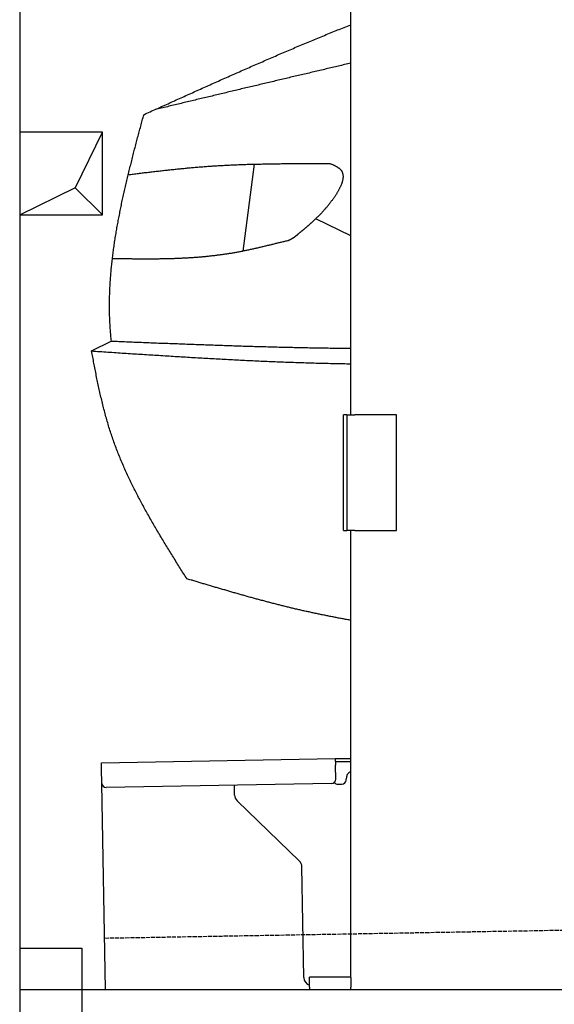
# Model space of a CAD drawing. Extents: x 1073 to 6773, y 5641 to 11966.
# Tile 2 of 58: x 1073 to 1719, y 7995 to 9186. Entities that reach past the tile are written whole.
import ezdxf

# ---------------------------------------------------------------- set-up
doc = ezdxf.new("R2010")
doc.units = 0
doc.linetypes.add('GEN3', pattern=[6.25, 5, -1.25])
doc.layers.get('0').update_dxf_attribs({"linetype": 'CONTINUOUS'})
for name, color, linetype in [('3', 6, 'GEN3'), ('BREAKTHROUGH', 1, 'CONTINUOUS'), ('CAR', 10, 'CONTINUOUS')]:
    doc.layers.add(name, color=color, linetype=linetype)

msp = doc.modelspace()

# ---------------------------------------------------------------- linework, layer by layer
for p, q in [((1072.8, 11465.9), (1072.8, 5815.9)), ((1472.8, 8708), (1472.8, 10683)), ((1467.8, 8708), (1463.8, 8708)), ((1463.8, 8568), (1463.8, 8708)), ((1467.8, 8708), (1477.8, 8708)), ((1467.8, 8708), (1467.8, 8568)), ((1527.8, 8708), (1477.8, 8708)), ((1527.8, 8568), (1527.8, 8708)), ((1463.8, 8568), (1467.8, 8568)), ((1477.8, 8568), (1467.8, 8568)), ((1472.8, 8027.8), (1472.8, 8568)), ((1477.8, 8568), (1527.8, 8568)), ((1171.6, 8287.3), (1454, 8292.2)), ((1171.7, 8279.3), (1171.6, 8287.3)), ((1454, 8292.2), (1464, 8292.4)), ((1454, 8292.2), (1454.2, 8284.2)), ((1464.1, 8288.4), (1454.1, 8288.2)), ((1464, 8292.4), (1472.8, 8292.5)), ((1472.8, 8288.5), (1464.1, 8288.4)), ((1172, 8262.3), (1171.7, 8279.3)), ((1454.5, 8267.2), (1454.2, 8284.2)), ((1176.4, 8013), (1172, 8262.3)), ((1449.6, 8262.1), (1177.1, 8257.4)), ((1457.1, 8261.3), (1462.1, 8261.3)), ((1467, 8266.4), (1467, 8267.4)), ((1332.3, 8248.2), (1332.1, 8260.1)), ((1410.8, 8168.4), (1335.3, 8241.2)), ((1416.1, 8027.5), (1413.8, 8161.3)), ((1072.8, 8063), (1147.8, 8063)), ((1147.8, 8063), (1147.8, 7858)), ((1472.8, 8028), (1422.8, 8028)), ((1422.8, 8016), (1422.8, 8028)), ((1472.8, 8027.8), (1472.8, 8016)), ((1072.8, 8013), (1812.8, 8013)), ((1422.8, 8016), (1422.8, 8013)), ((1472.8, 8013), (1472.8, 8016))]:
    msp.add_line(p, q)
for centre, radius, start, end in [((1477, 8267.6), 10, 114.7874, 181), ((1177, 8262.4), 5, 181, 271), ((1449.5, 8267.1), 5, 271, 1), ((1457, 8266.3), 5, 214.2367, 271), ((1462, 8266.3), 5, 271, 1), ((1342.3, 8248.4), 10, 181, 226), ((1403.8, 8161.2), 10, 1, 46), ((1426.1, 8027.7), 10, 181, 250.2934)]:
    msp.add_arc(centre, radius, start, end)
at = {"layer": '3'}
msp.add_line((1175.3, 8075.3), (6230.4, 8163.5), dxfattribs=at)
at = {"layer": 'BREAKTHROUGH'}
for p, q in [((1140.1, 8982.5), (1172.7, 9049.6)), ((1072.7, 8949.6), (1140.1, 8982.5)), ((1139.9, 8982.4), (1172.7, 8949.6))]:
    msp.add_line(p, q, dxfattribs=at)
msp.add_lwpolyline([(1172.7, 9049.6), (1072.7, 9049.6), (1072.7, 8949.6), (1172.7, 8949.6)], close=True, dxfattribs=at)
at = {"layer": 'CAR'}
for p, q in [((1356, 9010.9), (1342.4, 8905.7)), ((1472.8, 8924.1), (1430.5, 8944.9)), ((1159.5, 8785.1), (1183.4, 8797))]:
    msp.add_line(p, q, dxfattribs=at)
for points in [[(1222.6, 9070.7, 0), (1224.6, 9071.6, 0), (1226.5, 9072.5, 0), (1228.5, 9073.4, 0), (1230.5, 9074.3, 0), (1232.4, 9075.2, 0), (1234.4, 9076.1, 0), (1236.3, 9077, 0), (1238.3, 9077.8, 0), (1240.3, 9078.7, 0), (1242.2, 9079.6, 0), (1244.2, 9080.5, 0), (1246.1, 9081.4, 0), (1248.1, 9082.3, 0), (1250, 9083.2, 0), (1252, 9084, 0), (1254, 9084.9, 0), (1255.9, 9085.8, 0), (1257.9, 9086.7, 0), (1259.8, 9087.6, 0), (1261.8, 9088.5, 0), (1263.8, 9089.4, 0), (1265.7, 9090.2, 0), (1267.7, 9091.1, 0), (1269.7, 9092, 0), (1271.6, 9092.9, 0), (1273.6, 9093.8, 0), (1275.5, 9094.7, 0), (1277.5, 9095.6, 0), (1279.5, 9096.4, 0), (1281.4, 9097.3, 0), (1283.4, 9098.2, 0), (1285.3, 9099.1, 0), (1287.3, 9100, 0), (1289.3, 9100.9, 0), (1291.2, 9101.7, 0), (1293.2, 9102.6, 0), (1295.1, 9103.5, 0), (1297.1, 9104.4, 0), (1299.1, 9105.3, 0), (1301, 9106.1, 0), (1303, 9107, 0), (1305, 9107.9, 0), (1306.9, 9108.8, 0), (1308.9, 9109.6, 0), (1310.8, 9110.5, 0), (1312.8, 9111.4, 0), (1314.8, 9112.3, 0), (1316.7, 9113.1, 0), (1318.7, 9114, 0), (1320.7, 9114.9, 0), (1322.6, 9115.8, 0), (1324.6, 9116.6, 0), (1326.5, 9117.5, 0), (1328.5, 9118.4, 0), (1330.5, 9119.3, 0), (1332.5, 9120.1, 0), (1334.4, 9121, 0), (1336.4, 9121.9, 0), (1338.3, 9122.7, 0), (1340.3, 9123.6, 0), (1342.3, 9124.5, 0), (1344.2, 9125.3, 0), (1346.2, 9126.2, 0), (1348.2, 9127.1, 0), (1350.2, 9127.9, 0), (1352.1, 9128.8, 0), (1354.1, 9129.7, 0), (1356, 9130.5, 0), (1358, 9131.4, 0), (1360, 9132.2, 0), (1362, 9133.1, 0), (1363.9, 9134, 0), (1365.9, 9134.8, 0), (1367.9, 9135.7, 0), (1369.8, 9136.5, 0), (1371.8, 9137.4, 0), (1373.8, 9138.2, 0), (1375.8, 9139.1, 0), (1377.7, 9139.9, 0), (1379.7, 9140.8, 0), (1381.7, 9141.6, 0), (1383.6, 9142.5, 0), (1385.6, 9143.3, 0), (1387.6, 9144.2, 0), (1389.5, 9145, 0), (1391.5, 9145.9, 0), (1393.5, 9146.7, 0), (1395.5, 9147.6, 0), (1397.5, 9148.4, 0), (1399.4, 9149.2, 0), (1401.4, 9150.1, 0), (1403.4, 9150.9, 0), (1405.3, 9151.8, 0), (1407.3, 9152.6, 0), (1409.3, 9153.4, 0), (1411.3, 9154.3, 0), (1413.3, 9155.1, 0), (1415.2, 9155.9, 0), (1417.2, 9156.8, 0), (1419.2, 9157.6, 0), (1421.2, 9158.4, 0), (1423.2, 9159.3, 0), (1425.1, 9160.1, 0), (1427.1, 9160.9, 0), (1429.1, 9161.7, 0), (1431.1, 9162.6, 0), (1433, 9163.4, 0), (1435, 9164.2, 0), (1437, 9165, 0), (1439, 9165.8, 0), (1441, 9166.6, 0), (1443, 9167.5, 0), (1445, 9168.3, 0), (1446.9, 9169.1, 0), (1448.9, 9169.9, 0), (1450.9, 9170.7, 0), (1452.9, 9171.5, 0), (1454.9, 9172.3, 0), (1456.9, 9173.1, 0), (1458.8, 9173.9, 0), (1460.8, 9174.7, 0), (1462.8, 9175.5, 0), (1464.8, 9176.3, 0), (1466.8, 9177.1, 0), (1468.8, 9177.9, 0), (1470.8, 9178.7, 0), (1472.8, 9179.5, 0)], [(1472.8, 9132.9, 0), (1470.9, 9132.5, 0), (1469, 9132.1, 0), (1467.2, 9131.6, 0), (1465.3, 9131.2, 0), (1463.5, 9130.8, 0), (1461.6, 9130.3, 0), (1459.7, 9129.9, 0), (1457.9, 9129.5, 0), (1456, 9129, 0), (1454.1, 9128.6, 0), (1452.3, 9128.1, 0), (1450.4, 9127.7, 0), (1448.5, 9127.3, 0), (1446.7, 9126.8, 0), (1444.8, 9126.4, 0), (1443, 9126, 0), (1441.1, 9125.5, 0), (1439.2, 9125.1, 0), (1437.4, 9124.6, 0), (1435.5, 9124.2, 0), (1433.6, 9123.8, 0), (1431.8, 9123.3, 0), (1429.9, 9122.9, 0), (1428, 9122.5, 0), (1426.2, 9122, 0), (1424.3, 9121.6, 0), (1422.5, 9121.1, 0), (1420.6, 9120.7, 0), (1418.7, 9120.3, 0), (1416.9, 9119.8, 0), (1415, 9119.4, 0), (1413.1, 9119, 0), (1411.3, 9118.5, 0), (1409.4, 9118.1, 0), (1407.5, 9117.6, 0), (1405.7, 9117.2, 0), (1403.8, 9116.8, 0), (1402, 9116.3, 0), (1400.1, 9115.9, 0), (1398.2, 9115.4, 0), (1396.4, 9115, 0), (1394.5, 9114.6, 0), (1392.6, 9114.1, 0), (1390.8, 9113.7, 0), (1388.9, 9113.2, 0), (1387, 9112.8, 0), (1385.2, 9112.4, 0), (1383.3, 9111.9, 0), (1381.5, 9111.5, 0), (1379.6, 9111, 0), (1377.7, 9110.6, 0), (1375.9, 9110.1, 0), (1374, 9109.7, 0), (1372.2, 9109.3, 0), (1370.3, 9108.8, 0), (1368.4, 9108.4, 0), (1366.6, 9107.9, 0), (1364.7, 9107.5, 0), (1362.8, 9107.1, 0), (1361, 9106.6, 0), (1359.1, 9106.2, 0), (1357.2, 9105.7, 0), (1355.4, 9105.3, 0), (1353.5, 9104.9, 0), (1351.7, 9104.4, 0), (1349.8, 9104, 0), (1347.9, 9103.5, 0), (1346.1, 9103.1, 0), (1344.2, 9102.6, 0), (1342.3, 9102.2, 0), (1340.5, 9101.8, 0), (1338.6, 9101.3, 0), (1336.8, 9100.9, 0), (1334.9, 9100.4, 0), (1333, 9100, 0), (1331.2, 9099.5, 0), (1329.3, 9099.1, 0), (1327.4, 9098.6, 0), (1325.6, 9098.2, 0), (1323.7, 9097.8, 0), (1321.9, 9097.3, 0), (1320, 9096.9, 0), (1318.1, 9096.4, 0), (1316.3, 9096, 0), (1314.4, 9095.5, 0), (1312.5, 9095.1, 0), (1310.7, 9094.7, 0), (1308.8, 9094.2, 0), (1307, 9093.8, 0), (1305.1, 9093.3, 0), (1303.2, 9092.9, 0), (1301.4, 9092.4, 0), (1299.5, 9092, 0), (1297.7, 9091.5, 0), (1295.8, 9091.1, 0), (1293.9, 9090.7, 0), (1292.1, 9090.2, 0), (1290.2, 9089.8, 0), (1288.3, 9089.3, 0), (1286.5, 9088.9, 0), (1284.6, 9088.4, 0), (1282.8, 9088, 0), (1280.9, 9087.5, 0), (1279, 9087.1, 0), (1277.2, 9086.7, 0), (1275.3, 9086.2, 0), (1273.4, 9085.8, 0), (1271.6, 9085.3, 0), (1269.7, 9084.9, 0), (1267.8, 9084.4, 0), (1266, 9084, 0), (1264.1, 9083.5, 0), (1262.3, 9083.1, 0), (1260.4, 9082.7, 0), (1258.5, 9082.2, 0), (1256.7, 9081.8, 0), (1254.8, 9081.3, 0), (1253, 9080.9, 0), (1251.1, 9080.4, 0), (1249.2, 9080, 0), (1247.4, 9079.5, 0), (1245.5, 9079.1, 0), (1243.6, 9078.7, 0), (1241.8, 9078.2, 0), (1239.9, 9077.8, 0), (1238.1, 9077.3, 0), (1236.2, 9076.9, 0)], [(1183.5, 8797, 0), (1183.3, 8798.7, 0), (1183.1, 8800.4, 0), (1183, 8802.1, 0), (1182.8, 8803.8, 0), (1182.7, 8805.5, 0), (1182.5, 8807.2, 0), (1182.4, 8808.9, 0), (1182.3, 8810.6, 0), (1182.2, 8812.3, 0), (1182.1, 8814, 0), (1182, 8815.8, 0), (1181.9, 8817.5, 0), (1181.8, 8819.1, 0), (1181.7, 8820.9, 0), (1181.6, 8822.6, 0), (1181.5, 8824.3, 0), (1181.5, 8826, 0), (1181.4, 8827.7, 0), (1181.4, 8829.4, 0), (1181.3, 8831.1, 0), (1181.3, 8832.8, 0), (1181.3, 8834.5, 0), (1181.3, 8836.2, 0), (1181.3, 8837.9, 0), (1181.2, 8839.6, 0), (1181.2, 8841.3, 0), (1181.3, 8843, 0), (1181.3, 8844.7, 0), (1181.3, 8846.5, 0), (1181.3, 8848.2, 0), (1181.4, 8849.9, 0), (1181.4, 8851.6, 0), (1181.5, 8853.3, 0), (1181.5, 8855, 0), (1181.6, 8856.7, 0), (1181.7, 8858.4, 0), (1181.7, 8860.1, 0), (1181.8, 8861.9, 0), (1181.9, 8863.6, 0), (1182, 8865.3, 0), (1182.1, 8867, 0), (1182.2, 8868.7, 0), (1182.3, 8870.4, 0), (1182.4, 8872.1, 0), (1182.5, 8873.9, 0), (1182.7, 8875.6, 0), (1182.8, 8877.3, 0), (1183, 8879, 0), (1183.1, 8880.7, 0), (1183.2, 8882.4, 0), (1183.4, 8884.1, 0), (1183.6, 8885.9, 0), (1183.8, 8887.6, 0), (1183.9, 8889.3, 0), (1184.1, 8891, 0), (1184.3, 8892.7, 0), (1184.5, 8894.5, 0), (1184.7, 8896.2, 0), (1184.9, 8897.9, 0), (1185.1, 8899.6, 0), (1185.3, 8901.3, 0), (1185.5, 8903, 0), (1185.7, 8904.8, 0), (1186, 8906.5, 0), (1186.2, 8908.2, 0), (1186.4, 8909.9, 0), (1186.7, 8911.6, 0), (1186.9, 8913.4, 0), (1187.2, 8915.1, 0), (1187.4, 8916.8, 0), (1187.7, 8918.5, 0), (1188, 8920.3, 0), (1188.2, 8922, 0), (1188.5, 8923.7, 0), (1188.8, 8925.4, 0), (1189.1, 8927.1, 0), (1189.4, 8928.9, 0), (1189.7, 8930.6, 0), (1189.9, 8932.3, 0), (1190.2, 8934, 0), (1190.5, 8935.8, 0), (1190.9, 8937.5, 0), (1191.2, 8939.2, 0), (1191.5, 8940.9, 0), (1191.8, 8942.7, 0), (1192.1, 8944.4, 0), (1192.5, 8946.1, 0), (1192.8, 8947.8, 0), (1193.1, 8949.6, 0), (1193.5, 8951.3, 0), (1193.8, 8953, 0), (1194.2, 8954.8, 0), (1194.5, 8956.5, 0), (1194.8, 8958.2, 0), (1195.2, 8959.9, 0), (1195.6, 8961.7, 0), (1195.9, 8963.4, 0), (1196.3, 8965.1, 0), (1196.7, 8966.8, 0), (1197, 8968.6, 0), (1197.4, 8970.3, 0), (1197.8, 8972, 0), (1198.2, 8973.8, 0), (1198.5, 8975.5, 0), (1198.9, 8977.2, 0), (1199.3, 8978.9, 0), (1199.7, 8980.7, 0), (1200.1, 8982.4, 0), (1200.5, 8984.1, 0), (1200.9, 8985.9, 0), (1201.3, 8987.6, 0), (1201.7, 8989.3, 0), (1202.1, 8991, 0), (1202.5, 8992.8, 0), (1203, 8994.5, 0), (1203.4, 8996.2, 0), (1203.8, 8998, 0), (1204.2, 8999.7, 0), (1204.6, 9001.4, 0), (1205, 9003.2, 0), (1205.5, 9004.9, 0), (1205.9, 9006.6, 0), (1206.3, 9008.4, 0), (1206.8, 9010.1, 0), (1207.2, 9011.8, 0), (1207.6, 9013.5, 0), (1208.1, 9015.3, 0), (1208.5, 9017, 0), (1209, 9018.8, 0), (1209.4, 9020.5, 0), (1209.8, 9022.2, 0), (1210.3, 9024, 0), (1210.7, 9025.7, 0), (1211.2, 9027.4, 0), (1211.6, 9029.1, 0), (1212.1, 9030.9, 0), (1212.5, 9032.6, 0), (1213, 9034.3, 0), (1213.4, 9036.1, 0), (1213.9, 9037.8, 0), (1214.3, 9039.5, 0), (1214.8, 9041.3, 0), (1215.2, 9043, 0), (1215.7, 9044.7, 0), (1216.2, 9046.5, 0), (1216.6, 9048.2, 0), (1217.1, 9049.9, 0), (1217.5, 9051.7, 0), (1218, 9053.4, 0), (1218.5, 9055.1, 0), (1218.9, 9056.9, 0), (1219.4, 9058.6, 0), (1219.8, 9060.3, 0), (1220.3, 9062.1, 0), (1220.8, 9063.8, 0), (1221.2, 9065.5, 0), (1221.7, 9067.3, 0), (1222.2, 9069, 0), (1222.6, 9070.7, 0)], [(1203.9, 8998.3, 0), (1205.4, 8998.5, 0), (1206.9, 8998.6, 0), (1208.4, 8998.8, 0), (1210, 8999, 0), (1211.5, 8999.2, 0), (1213, 8999.4, 0), (1214.5, 8999.6, 0), (1216.1, 8999.8, 0), (1217.6, 8999.9, 0), (1219.1, 9000.1, 0), (1220.7, 9000.3, 0), (1222.2, 9000.5, 0), (1223.7, 9000.7, 0), (1225.2, 9000.8, 0), (1226.8, 9001, 0), (1228.3, 9001.2, 0), (1229.8, 9001.4, 0), (1231.3, 9001.6, 0), (1232.9, 9001.7, 0), (1234.4, 9001.9, 0), (1235.9, 9002.1, 0), (1237.4, 9002.3, 0), (1239, 9002.4, 0), (1240.5, 9002.6, 0), (1242, 9002.8, 0), (1243.5, 9003, 0), (1245.1, 9003.1, 0), (1246.6, 9003.3, 0), (1248.1, 9003.5, 0), (1249.7, 9003.6, 0), (1251.2, 9003.8, 0), (1252.7, 9004, 0), (1254.2, 9004.1, 0), (1255.8, 9004.3, 0), (1257.3, 9004.5, 0), (1258.8, 9004.6, 0), (1260.4, 9004.8, 0), (1261.9, 9004.9, 0), (1263.4, 9005.1, 0), (1264.9, 9005.2, 0), (1266.5, 9005.4, 0), (1268, 9005.5, 0), (1269.5, 9005.7, 0), (1271, 9005.8, 0), (1272.6, 9006, 0), (1274.1, 9006.1, 0), (1275.6, 9006.3, 0), (1277.2, 9006.4, 0), (1278.7, 9006.5, 0), (1280.2, 9006.7, 0), (1281.8, 9006.8, 0), (1283.3, 9007, 0), (1284.8, 9007.1, 0), (1286.3, 9007.2, 0), (1287.9, 9007.3, 0), (1289.4, 9007.5, 0), (1290.9, 9007.6, 0), (1292.5, 9007.7, 0), (1294, 9007.8, 0), (1295.5, 9008, 0), (1297.1, 9008.1, 0), (1298.6, 9008.2, 0), (1300.1, 9008.3, 0), (1301.7, 9008.4, 0), (1303.2, 9008.5, 0), (1304.7, 9008.6, 0), (1306.2, 9008.7, 0), (1307.8, 9008.8, 0), (1309.3, 9008.9, 0), (1310.8, 9009, 0), (1312.4, 9009.1, 0), (1313.9, 9009.2, 0), (1315.4, 9009.3, 0), (1317, 9009.3, 0), (1318.5, 9009.4, 0), (1320, 9009.5, 0), (1321.6, 9009.6, 0), (1323.1, 9009.7, 0), (1324.6, 9009.8, 0), (1326.2, 9009.8, 0), (1327.7, 9009.9, 0), (1329.2, 9010, 0), (1330.8, 9010, 0), (1332.3, 9010.1, 0), (1333.8, 9010.2, 0), (1335.4, 9010.2, 0), (1336.9, 9010.3, 0), (1338.5, 9010.4, 0), (1340, 9010.4, 0), (1341.5, 9010.5, 0), (1343, 9010.5, 0), (1344.6, 9010.6, 0), (1346.1, 9010.6, 0), (1347.7, 9010.7, 0), (1349.2, 9010.7, 0), (1350.7, 9010.8, 0), (1352.3, 9010.8, 0), (1353.8, 9010.9, 0), (1355.3, 9010.9, 0), (1356.9, 9011, 0), (1358.4, 9011, 0), (1359.9, 9011, 0), (1361.5, 9011.1, 0), (1363, 9011.1, 0), (1364.5, 9011.1, 0), (1366.1, 9011.2, 0), (1367.6, 9011.2, 0), (1369.2, 9011.2, 0), (1370.7, 9011.3, 0), (1372.2, 9011.3, 0), (1373.8, 9011.3, 0), (1375.3, 9011.4, 0), (1376.8, 9011.4, 0), (1378.4, 9011.4, 0), (1379.9, 9011.4, 0), (1381.5, 9011.5, 0), (1383, 9011.5, 0), (1384.5, 9011.5, 0), (1386.1, 9011.5, 0), (1387.6, 9011.5, 0), (1389.1, 9011.6, 0), (1390.7, 9011.6, 0), (1392.2, 9011.6, 0), (1393.8, 9011.6, 0), (1395.3, 9011.6, 0), (1396.8, 9011.6, 0), (1398.4, 9011.6, 0), (1399.9, 9011.7, 0), (1401.4, 9011.7, 0), (1403, 9011.7, 0), (1404.5, 9011.7, 0), (1406, 9011.7, 0), (1407.6, 9011.7, 0), (1409.1, 9011.7, 0), (1410.7, 9011.7, 0), (1412.2, 9011.7, 0), (1413.7, 9011.7, 0), (1415.3, 9011.8, 0), (1416.8, 9011.8, 0), (1418.3, 9011.8, 0), (1419.9, 9011.8, 0), (1421.4, 9011.8, 0), (1423, 9011.8, 0), (1424.5, 9011.8, 0), (1426, 9011.8, 0), (1427.6, 9011.8, 0), (1429.1, 9011.8, 0), (1430.7, 9011.8, 0), (1432.2, 9011.8, 0), (1433.7, 9011.8, 0), (1435.3, 9011.8, 0), (1436.8, 9011.8, 0), (1438.3, 9011.8, 0), (1439.9, 9011.8, 0), (1441.4, 9011.8, 0), (1443, 9011.8, 0), (1444.5, 9011.8, 0), (1446, 9011.8, 0), (1447.6, 9011.8, 0)], [(1447.6, 9011.8, 0), (1448.2, 9011.5, 0), (1448.7, 9011.3, 0), (1449.3, 9011, 0), (1449.9, 9010.8, 0), (1450.5, 9010.5, 0), (1451, 9010.3, 0), (1451.6, 9010, 0), (1452.2, 9009.8, 0), (1452.7, 9009.5, 0), (1453.2, 9009.2, 0), (1453.8, 9009, 0), (1454.3, 9008.7, 0), (1454.8, 9008.4, 0), (1455.3, 9008.1, 0), (1455.9, 9007.8, 0), (1456.3, 9007.5, 0), (1456.8, 9007.2, 0), (1457.3, 9006.9, 0), (1457.7, 9006.6, 0), (1458.2, 9006.3, 0), (1458.6, 9006, 0), (1459, 9005.7, 0), (1459.4, 9005.3, 0), (1459.8, 9005, 0), (1460.1, 9004.6, 0), (1460.5, 9004.3, 0), (1460.8, 9003.9, 0), (1461.1, 9003.5, 0), (1461.4, 9003.1, 0), (1461.6, 9002.7, 0), (1461.9, 9002.3, 0), (1462.1, 9001.9, 0), (1462.3, 9001.5, 0), (1462.5, 9001.1, 0), (1462.6, 9000.6, 0), (1462.8, 9000.2, 0), (1462.9, 8999.7, 0), (1463, 8999.3, 0), (1463.1, 8998.8, 0), (1463.2, 8998.3, 0), (1463.3, 8997.9, 0), (1463.3, 8997.4, 0), (1463.4, 8996.9, 0), (1463.4, 8996.4, 0), (1463.4, 8995.9, 0), (1463.4, 8995.4, 0), (1463.4, 8994.9, 0), (1463.3, 8994.3, 0), (1463.3, 8993.8, 0), (1463.2, 8993.3, 0), (1463.1, 8992.7, 0), (1463, 8992.2, 0), (1462.9, 8991.6, 0), (1462.8, 8991.1, 0), (1462.7, 8990.5, 0), (1462.5, 8990, 0), (1462.4, 8989.4, 0), (1462.2, 8988.9, 0), (1462, 8988.3, 0), (1461.8, 8987.7, 0), (1461.6, 8987.2, 0), (1461.4, 8986.6, 0), (1461.2, 8986, 0), (1461, 8985.4, 0), (1460.7, 8984.8, 0), (1460.5, 8984.3, 0), (1460.2, 8983.7, 0), (1459.9, 8983.1, 0), (1459.6, 8982.5, 0), (1459.3, 8981.9, 0), (1459.1, 8981.3, 0), (1458.8, 8980.7, 0), (1458.4, 8980.1, 0), (1458.1, 8979.5, 0), (1457.8, 8978.9, 0), (1457.5, 8978.3, 0), (1457.1, 8977.7, 0), (1456.8, 8977.1, 0), (1456.4, 8976.5, 0), (1456, 8975.9, 0), (1455.7, 8975.3, 0), (1455.3, 8974.7, 0), (1454.9, 8974.1, 0), (1454.5, 8973.5, 0), (1454.2, 8972.9, 0), (1453.8, 8972.4, 0), (1453.4, 8971.8, 0), (1453, 8971.2, 0), (1452.5, 8970.6, 0), (1452.1, 8970, 0), (1451.7, 8969.4, 0), (1451.3, 8968.8, 0), (1450.9, 8968.2, 0), (1450.5, 8967.7, 0), (1450.1, 8967.1, 0), (1449.6, 8966.5, 0), (1449.2, 8966, 0), (1448.8, 8965.4, 0), (1448.4, 8964.8, 0), (1447.9, 8964.3, 0), (1447.5, 8963.7, 0), (1447.1, 8963.2, 0), (1446.6, 8962.6, 0), (1446.2, 8962.1, 0), (1445.8, 8961.6, 0), (1445.4, 8961, 0), (1444.9, 8960.5, 0), (1444.5, 8960, 0), (1444.1, 8959.5, 0), (1443.7, 8959, 0), (1443.2, 8958.5, 0), (1442.8, 8958, 0), (1442.4, 8957.5, 0), (1442, 8957, 0), (1441.5, 8956.5, 0), (1441.1, 8956, 0), (1440.7, 8955.5, 0), (1440.3, 8955, 0), (1439.8, 8954.6, 0), (1439.4, 8954.1, 0), (1439, 8953.6, 0), (1438.6, 8953.2, 0), (1438.2, 8952.7, 0), (1437.8, 8952.2, 0), (1437.3, 8951.8, 0), (1436.9, 8951.4, 0), (1436.5, 8950.9, 0), (1436.1, 8950.5, 0), (1435.7, 8950, 0), (1435.2, 8949.6, 0), (1434.8, 8949.2, 0), (1434.4, 8948.8, 0), (1434, 8948.3, 0), (1433.6, 8947.9, 0), (1433.2, 8947.5, 0), (1432.8, 8947.1, 0), (1432.3, 8946.7, 0), (1431.9, 8946.2, 0), (1431.5, 8945.9, 0), (1431.1, 8945.5, 0), (1430.7, 8945, 0), (1430.3, 8944.6, 0), (1429.9, 8944.3, 0), (1429.5, 8943.9, 0), (1429, 8943.5, 0), (1428.6, 8943.1, 0), (1428.2, 8942.7, 0), (1427.8, 8942.3, 0), (1427.4, 8942, 0), (1427, 8941.6, 0), (1426.6, 8941.2, 0), (1426.2, 8940.8, 0), (1425.8, 8940.5, 0), (1425.4, 8940.1, 0), (1425, 8939.7, 0), (1424.5, 8939.4, 0), (1424.1, 8939, 0), (1423.7, 8938.6, 0), (1423.3, 8938.3, 0), (1422.9, 8937.9, 0), (1422.5, 8937.6, 0), (1422.1, 8937.2, 0), (1421.7, 8936.9, 0), (1421.3, 8936.5, 0), (1420.9, 8936.2, 0), (1420.5, 8935.8, 0), (1420.1, 8935.5, 0), (1419.7, 8935.1, 0), (1419.3, 8934.8, 0), (1418.9, 8934.4, 0), (1418.5, 8934.1, 0), (1418, 8933.8, 0), (1417.6, 8933.4, 0), (1417.2, 8933.1, 0), (1416.8, 8932.7, 0), (1416.4, 8932.4, 0), (1416, 8932.1, 0), (1415.6, 8931.7, 0), (1415.2, 8931.4, 0), (1414.8, 8931.1, 0), (1414.4, 8930.7, 0), (1414, 8930.4, 0), (1413.6, 8930.1, 0), (1413.2, 8929.7, 0), (1412.8, 8929.4, 0), (1412.4, 8929.1, 0), (1412, 8928.8, 0), (1411.6, 8928.4, 0), (1411.2, 8928.1, 0), (1410.8, 8927.8, 0), (1410.4, 8927.4, 0)], [(1397.2, 8918.6, 0), (1396.1, 8918.3, 0), (1395, 8918, 0), (1393.9, 8917.8, 0), (1392.8, 8917.5, 0), (1391.7, 8917.2, 0), (1390.6, 8916.9, 0), (1389.5, 8916.7, 0), (1388.4, 8916.4, 0), (1387.3, 8916.1, 0), (1386.3, 8915.8, 0), (1385.2, 8915.6, 0), (1384.1, 8915.3, 0), (1383, 8915, 0), (1381.9, 8914.8, 0), (1380.8, 8914.5, 0), (1379.7, 8914.2, 0), (1378.6, 8913.9, 0), (1377.5, 8913.7, 0), (1376.4, 8913.4, 0), (1375.3, 8913.1, 0), (1374.3, 8912.9, 0), (1373.2, 8912.6, 0), (1372.1, 8912.4, 0), (1371, 8912.1, 0), (1369.9, 8911.8, 0), (1368.8, 8911.6, 0), (1367.7, 8911.3, 0), (1366.6, 8911, 0), (1365.5, 8910.8, 0), (1364.4, 8910.5, 0), (1363.3, 8910.3, 0), (1362.2, 8910, 0), (1361.1, 8909.8, 0), (1360, 8909.5, 0), (1359, 8909.3, 0), (1357.9, 8909, 0), (1356.8, 8908.8, 0), (1355.7, 8908.5, 0), (1354.6, 8908.3, 0), (1353.5, 8908.1, 0), (1352.4, 8907.8, 0), (1351.3, 8907.6, 0), (1350.2, 8907.4, 0), (1349.1, 8907.1, 0), (1348, 8906.9, 0), (1346.9, 8906.6, 0), (1345.8, 8906.4, 0), (1344.7, 8906.2, 0), (1343.6, 8906, 0), (1342.5, 8905.8, 0), (1341.4, 8905.5, 0), (1340.3, 8905.3, 0), (1339.2, 8905.1, 0), (1338.1, 8904.9, 0), (1337, 8904.7, 0), (1335.9, 8904.5, 0), (1334.8, 8904.3, 0), (1333.7, 8904.1, 0), (1332.6, 8903.9, 0), (1331.5, 8903.7, 0), (1330.4, 8903.5, 0), (1329.3, 8903.3, 0), (1328.2, 8903.1, 0), (1327.1, 8902.9, 0), (1326, 8902.8, 0), (1324.8, 8902.6, 0), (1323.8, 8902.4, 0), (1322.6, 8902.2, 0), (1321.5, 8902, 0), (1320.4, 8901.9, 0), (1319.3, 8901.7, 0), (1318.2, 8901.6, 0), (1317.1, 8901.4, 0), (1316, 8901.2, 0), (1314.9, 8901.1, 0), (1313.8, 8901, 0), (1312.7, 8900.8, 0), (1311.5, 8900.7, 0), (1310.4, 8900.5, 0), (1309.3, 8900.4, 0), (1308.2, 8900.2, 0), (1307.1, 8900.1, 0), (1306, 8900, 0), (1304.9, 8899.9, 0), (1303.8, 8899.7, 0), (1302.6, 8899.6, 0), (1301.5, 8899.5, 0), (1300.4, 8899.4, 0), (1299.3, 8899.3, 0), (1298.2, 8899.1, 0), (1297.1, 8899, 0), (1296, 8898.9, 0), (1294.8, 8898.8, 0), (1293.7, 8898.7, 0), (1292.6, 8898.6, 0), (1291.5, 8898.5, 0), (1290.4, 8898.4, 0), (1289.2, 8898.3, 0), (1288.1, 8898.2, 0), (1287, 8898.2, 0), (1285.9, 8898.1, 0), (1284.8, 8898, 0), (1283.6, 8897.9, 0), (1282.5, 8897.8, 0), (1281.4, 8897.8, 0), (1280.3, 8897.7, 0), (1279.2, 8897.6, 0), (1278, 8897.5, 0), (1276.9, 8897.5, 0), (1275.8, 8897.4, 0), (1274.7, 8897.4, 0), (1273.5, 8897.3, 0), (1272.4, 8897.2, 0), (1271.3, 8897.2, 0), (1270.2, 8897.1, 0), (1269.1, 8897.1, 0), (1267.9, 8897, 0), (1266.8, 8897, 0), (1265.7, 8896.9, 0), (1264.6, 8896.9, 0), (1263.5, 8896.8, 0), (1262.3, 8896.8, 0), (1261.2, 8896.7, 0), (1260.1, 8896.7, 0), (1259, 8896.6, 0), (1257.8, 8896.6, 0), (1256.7, 8896.6, 0), (1255.6, 8896.5, 0), (1254.5, 8896.5, 0), (1253.3, 8896.5, 0), (1252.2, 8896.5, 0), (1251.1, 8896.4, 0), (1250, 8896.4, 0), (1248.8, 8896.4, 0), (1247.7, 8896.4, 0), (1246.6, 8896.3, 0), (1245.5, 8896.3, 0), (1244.3, 8896.3, 0), (1243.2, 8896.3, 0), (1242.1, 8896.3, 0), (1241, 8896.2, 0), (1239.8, 8896.2, 0), (1238.7, 8896.2, 0), (1237.6, 8896.2, 0), (1236.5, 8896.2, 0), (1235.3, 8896.2, 0), (1234.2, 8896.2, 0), (1233.1, 8896.2, 0), (1232, 8896.2, 0), (1230.8, 8896.2, 0), (1229.7, 8896.2, 0), (1228.6, 8896.2, 0), (1227.5, 8896.2, 0), (1226.3, 8896.2, 0), (1225.2, 8896.2, 0), (1224.1, 8896.2, 0), (1223, 8896.2, 0), (1221.8, 8896.2, 0), (1220.7, 8896.2, 0), (1219.6, 8896.2, 0), (1218.5, 8896.2, 0), (1217.3, 8896.2, 0), (1216.2, 8896.2, 0), (1215.1, 8896.2, 0), (1214, 8896.2, 0), (1212.8, 8896.2, 0), (1211.7, 8896.2, 0), (1210.6, 8896.2, 0), (1209.5, 8896.2, 0), (1208.3, 8896.3, 0), (1207.2, 8896.3, 0), (1206.1, 8896.3, 0), (1205, 8896.3, 0), (1203.9, 8896.3, 0), (1202.7, 8896.3, 0), (1201.6, 8896.3, 0), (1200.5, 8896.4, 0), (1199.4, 8896.4, 0), (1198.2, 8896.4, 0), (1197.1, 8896.4, 0), (1196, 8896.4, 0), (1194.9, 8896.4, 0), (1193.8, 8896.5, 0), (1192.6, 8896.5, 0), (1191.5, 8896.5, 0), (1190.4, 8896.5, 0), (1189.3, 8896.5, 0), (1188.2, 8896.5, 0), (1187, 8896.5, 0), (1185.9, 8896.6, 0), (1184.8, 8896.6, 0)], [(1397.2, 8918.6, 0), (1397.3, 8918.6, 0), (1397.3, 8918.7, 0), (1397.4, 8918.7, 0), (1397.5, 8918.8, 0), (1397.6, 8918.8, 0), (1397.7, 8918.9, 0), (1397.8, 8918.9, 0), (1397.9, 8919, 0), (1398, 8919, 0), (1398.1, 8919, 0), (1398.2, 8919.1, 0), (1398.2, 8919.1, 0), (1398.3, 8919.2, 0), (1398.4, 8919.2, 0), (1398.5, 8919.3, 0), (1398.6, 8919.3, 0), (1398.7, 8919.4, 0), (1398.8, 8919.4, 0), (1398.9, 8919.5, 0), (1399, 8919.5, 0), (1399, 8919.6, 0), (1399.1, 8919.6, 0), (1399.2, 8919.7, 0), (1399.3, 8919.7, 0), (1399.4, 8919.8, 0), (1399.5, 8919.8, 0), (1399.6, 8919.9, 0), (1399.7, 8919.9, 0), (1399.8, 8919.9, 0), (1399.8, 8920, 0), (1399.9, 8920, 0), (1400, 8920.1, 0), (1400.1, 8920.1, 0), (1400.2, 8920.2, 0), (1400.3, 8920.2, 0), (1400.4, 8920.3, 0), (1400.5, 8920.3, 0), (1400.5, 8920.4, 0), (1400.6, 8920.4, 0), (1400.7, 8920.5, 0), (1400.8, 8920.5, 0), (1400.9, 8920.6, 0), (1401, 8920.6, 0), (1401.1, 8920.7, 0), (1401.2, 8920.7, 0), (1401.2, 8920.8, 0), (1401.3, 8920.8, 0), (1401.4, 8920.9, 0), (1401.5, 8920.9, 0), (1401.6, 8921, 0), (1401.7, 8921, 0), (1401.8, 8921.1, 0), (1401.8, 8921.1, 0), (1401.9, 8921.2, 0), (1402, 8921.2, 0), (1402.1, 8921.3, 0), (1402.2, 8921.3, 0), (1402.3, 8921.4, 0), (1402.4, 8921.4, 0), (1402.5, 8921.5, 0), (1402.5, 8921.5, 0), (1402.6, 8921.6, 0), (1402.7, 8921.6, 0), (1402.8, 8921.7, 0), (1402.9, 8921.7, 0), (1403, 8921.8, 0), (1403.1, 8921.8, 0), (1403.1, 8921.9, 0), (1403.2, 8921.9, 0), (1403.3, 8922, 0), (1403.4, 8922, 0), (1403.5, 8922.1, 0), (1403.6, 8922.1, 0), (1403.7, 8922.2, 0), (1403.7, 8922.3, 0), (1403.8, 8922.3, 0), (1403.9, 8922.4, 0), (1404, 8922.4, 0), (1404.1, 8922.5, 0), (1404.2, 8922.5, 0), (1404.2, 8922.6, 0), (1404.3, 8922.6, 0), (1404.4, 8922.7, 0), (1404.5, 8922.8, 0), (1404.6, 8922.8, 0), (1404.7, 8922.9, 0), (1404.7, 8922.9, 0), (1404.8, 8923, 0), (1404.9, 8923, 0), (1405, 8923.1, 0), (1405, 8923.2, 0), (1405.1, 8923.2, 0), (1405.2, 8923.3, 0), (1405.3, 8923.3, 0), (1405.4, 8923.4, 0), (1405.5, 8923.5, 0), (1405.5, 8923.5, 0), (1405.6, 8923.6, 0), (1405.7, 8923.6, 0), (1405.8, 8923.7, 0), (1405.9, 8923.8, 0), (1405.9, 8923.8, 0), (1406, 8923.9, 0), (1406.1, 8923.9, 0), (1406.2, 8924, 0), (1406.3, 8924, 0), (1406.3, 8924.1, 0), (1406.4, 8924.2, 0), (1406.5, 8924.2, 0), (1406.6, 8924.3, 0), (1406.7, 8924.4, 0), (1406.7, 8924.4, 0), (1406.8, 8924.5, 0), (1406.9, 8924.5, 0), (1407, 8924.6, 0), (1407, 8924.7, 0), (1407.1, 8924.7, 0), (1407.2, 8924.8, 0), (1407.3, 8924.9, 0), (1407.4, 8924.9, 0), (1407.4, 8925, 0), (1407.5, 8925, 0), (1407.6, 8925.1, 0), (1407.7, 8925.2, 0), (1407.8, 8925.2, 0), (1407.8, 8925.3, 0), (1407.9, 8925.4, 0), (1408, 8925.4, 0), (1408.1, 8925.5, 0), (1408.1, 8925.5, 0), (1408.2, 8925.6, 0), (1408.3, 8925.7, 0), (1408.4, 8925.7, 0), (1408.5, 8925.8, 0), (1408.5, 8925.9, 0), (1408.6, 8925.9, 0), (1408.7, 8926, 0), (1408.8, 8926.1, 0), (1408.8, 8926.1, 0), (1408.9, 8926.2, 0), (1409, 8926.3, 0), (1409.1, 8926.3, 0), (1409.1, 8926.4, 0), (1409.2, 8926.5, 0), (1409.3, 8926.5, 0), (1409.4, 8926.6, 0), (1409.5, 8926.6, 0), (1409.5, 8926.7, 0), (1409.6, 8926.8, 0), (1409.7, 8926.9, 0), (1409.8, 8926.9, 0), (1409.8, 8927, 0), (1409.9, 8927, 0), (1410, 8927.1, 0), (1410.1, 8927.2, 0), (1410.1, 8927.2, 0), (1410.2, 8927.3, 0), (1410.3, 8927.4, 0), (1410.4, 8927.4, 0)], [(1183.5, 8797, 0), (1185.7, 8797, 0), (1188, 8796.9, 0), (1190.3, 8796.8, 0), (1192.6, 8796.7, 0), (1194.8, 8796.6, 0), (1197.1, 8796.5, 0), (1199.4, 8796.4, 0), (1201.7, 8796.3, 0), (1204, 8796.2, 0), (1206.2, 8796.1, 0), (1208.5, 8796, 0), (1210.8, 8795.9, 0), (1213.1, 8795.8, 0), (1215.3, 8795.7, 0), (1217.6, 8795.6, 0), (1219.9, 8795.6, 0), (1222.2, 8795.5, 0), (1224.5, 8795.4, 0), (1226.7, 8795.3, 0), (1229, 8795.2, 0), (1231.3, 8795.1, 0), (1233.6, 8795, 0), (1235.8, 8794.9, 0), (1238.1, 8794.8, 0), (1240.4, 8794.7, 0), (1242.7, 8794.6, 0), (1245, 8794.6, 0), (1247.2, 8794.5, 0), (1249.5, 8794.4, 0), (1251.8, 8794.3, 0), (1254.1, 8794.2, 0), (1256.3, 8794.1, 0), (1258.6, 8794, 0), (1260.9, 8793.9, 0), (1263.2, 8793.9, 0), (1265.5, 8793.8, 0), (1267.7, 8793.7, 0), (1270, 8793.6, 0), (1272.3, 8793.5, 0), (1274.6, 8793.4, 0), (1276.9, 8793.3, 0), (1279.1, 8793.2, 0), (1281.4, 8793.2, 0), (1283.7, 8793.1, 0), (1286, 8793, 0), (1288.2, 8792.9, 0), (1290.5, 8792.8, 0), (1292.8, 8792.7, 0), (1295.1, 8792.7, 0), (1297.4, 8792.6, 0), (1299.6, 8792.5, 0), (1301.9, 8792.4, 0), (1304.2, 8792.3, 0), (1306.5, 8792.3, 0), (1308.8, 8792.2, 0), (1311, 8792.1, 0), (1313.3, 8792, 0), (1315.6, 8791.9, 0), (1317.9, 8791.9, 0), (1320.2, 8791.8, 0), (1322.4, 8791.7, 0), (1324.7, 8791.6, 0), (1327, 8791.6, 0), (1329.3, 8791.5, 0), (1331.5, 8791.4, 0), (1333.8, 8791.3, 0), (1336.1, 8791.3, 0), (1338.4, 8791.2, 0), (1340.7, 8791.1, 0), (1342.9, 8791, 0), (1345.2, 8791, 0), (1347.5, 8790.9, 0), (1349.8, 8790.8, 0), (1352, 8790.8, 0), (1354.3, 8790.7, 0), (1356.6, 8790.6, 0), (1358.9, 8790.6, 0), (1361.2, 8790.5, 0), (1363.4, 8790.5, 0), (1365.7, 8790.4, 0), (1368, 8790.3, 0), (1370.3, 8790.3, 0), (1372.5, 8790.2, 0), (1374.8, 8790.1, 0), (1377.1, 8790.1, 0), (1379.4, 8790, 0), (1381.7, 8790, 0), (1383.9, 8789.9, 0), (1386.2, 8789.8, 0), (1388.5, 8789.8, 0), (1390.8, 8789.7, 0), (1393, 8789.7, 0), (1395.3, 8789.6, 0), (1397.6, 8789.6, 0), (1399.9, 8789.5, 0), (1402.2, 8789.5, 0), (1404.4, 8789.4, 0), (1406.7, 8789.4, 0), (1409, 8789.3, 0), (1411.3, 8789.3, 0), (1413.5, 8789.2, 0), (1415.8, 8789.2, 0), (1418.1, 8789.1, 0), (1420.4, 8789.1, 0), (1422.7, 8789, 0), (1424.9, 8789, 0), (1427.2, 8789, 0), (1429.5, 8788.9, 0), (1431.8, 8788.9, 0), (1434, 8788.8, 0), (1436.3, 8788.8, 0), (1438.6, 8788.8, 0), (1440.9, 8788.7, 0), (1443.2, 8788.7, 0), (1445.4, 8788.7, 0), (1447.7, 8788.6, 0), (1450, 8788.6, 0), (1452.3, 8788.6, 0), (1454.5, 8788.5, 0), (1456.8, 8788.5, 0), (1459.1, 8788.5, 0), (1461.4, 8788.5, 0), (1463.7, 8788.5, 0), (1465.9, 8788.4, 0), (1468.2, 8788.4, 0), (1470.5, 8788.4, 0), (1472.8, 8788.4, 0)], [(1274.7, 8509.6, 0), (1273.7, 8511.2, 0), (1272.7, 8512.9, 0), (1271.7, 8514.5, 0), (1270.6, 8516.1, 0), (1269.6, 8517.7, 0), (1268.6, 8519.4, 0), (1267.6, 8521, 0), (1266.6, 8522.6, 0), (1265.5, 8524.2, 0), (1264.5, 8525.9, 0), (1263.5, 8527.5, 0), (1262.5, 8529.1, 0), (1261.5, 8530.7, 0), (1260.5, 8532.4, 0), (1259.5, 8534, 0), (1258.5, 8535.6, 0), (1257.4, 8537.2, 0), (1256.4, 8538.9, 0), (1255.4, 8540.5, 0), (1254.4, 8542.1, 0), (1253.4, 8543.8, 0), (1252.4, 8545.4, 0), (1251.4, 8547, 0), (1250.4, 8548.7, 0), (1249.4, 8550.3, 0), (1248.4, 8551.9, 0), (1247.4, 8553.6, 0), (1246.5, 8555.2, 0), (1245.5, 8556.8, 0), (1244.5, 8558.5, 0), (1243.5, 8560.1, 0), (1242.5, 8561.7, 0), (1241.5, 8563.4, 0), (1240.6, 8565, 0), (1239.6, 8566.7, 0), (1238.6, 8568.3, 0), (1237.7, 8569.9, 0), (1236.7, 8571.6, 0), (1235.7, 8573.2, 0), (1234.8, 8574.9, 0), (1233.8, 8576.5, 0), (1232.9, 8578.2, 0), (1231.9, 8579.8, 0), (1231, 8581.5, 0), (1230, 8583.1, 0), (1229.1, 8584.8, 0), (1228.2, 8586.4, 0), (1227.2, 8588.1, 0), (1226.3, 8589.8, 0), (1225.4, 8591.4, 0), (1224.5, 8593.1, 0), (1223.5, 8594.7, 0), (1222.6, 8596.4, 0), (1221.7, 8598.1, 0), (1220.8, 8599.7, 0), (1219.9, 8601.4, 0), (1219, 8603.1, 0), (1218.2, 8604.7, 0), (1217.3, 8606.4, 0), (1216.4, 8608.1, 0), (1215.5, 8609.8, 0), (1214.6, 8611.4, 0), (1213.8, 8613.1, 0), (1212.9, 8614.8, 0), (1212.1, 8616.5, 0), (1211.2, 8618.2, 0), (1210.4, 8619.9, 0), (1209.5, 8621.6, 0), (1208.7, 8623.2, 0), (1207.9, 8624.9, 0), (1207, 8626.6, 0), (1206.2, 8628.3, 0), (1205.4, 8630, 0), (1204.6, 8631.7, 0), (1203.8, 8633.4, 0), (1203, 8635.1, 0), (1202.2, 8636.9, 0), (1201.4, 8638.6, 0), (1200.7, 8640.3, 0), (1199.9, 8642, 0), (1199.1, 8643.7, 0), (1198.4, 8645.4, 0), (1197.6, 8647.2, 0), (1196.9, 8648.9, 0), (1196.1, 8650.6, 0), (1195.4, 8652.3, 0), (1194.7, 8654.1, 0), (1194, 8655.8, 0), (1193.2, 8657.5, 0), (1192.5, 8659.3, 0), (1191.8, 8661, 0), (1191.2, 8662.8, 0), (1190.5, 8664.5, 0), (1189.8, 8666.3, 0), (1189.1, 8668, 0), (1188.5, 8669.8, 0), (1187.8, 8671.5, 0), (1187.2, 8673.3, 0), (1186.5, 8675.1, 0), (1185.9, 8676.8, 0), (1185.3, 8678.6, 0), (1184.7, 8680.4, 0), (1184.1, 8682.2, 0), (1183.5, 8683.9, 0), (1182.9, 8685.7, 0), (1182.3, 8687.5, 0), (1181.7, 8689.3, 0), (1181.2, 8691.1, 0), (1180.6, 8692.9, 0), (1180.1, 8694.7, 0), (1179.5, 8696.5, 0), (1179, 8698.3, 0), (1178.5, 8700.1, 0), (1178, 8701.9, 0), (1177.4, 8703.7, 0), (1176.9, 8705.5, 0), (1176.4, 8707.4, 0), (1176, 8709.2, 0), (1175.5, 8711, 0), (1175, 8712.8, 0), (1174.5, 8714.6, 0), (1174, 8716.5, 0), (1173.6, 8718.3, 0), (1173.1, 8720.1, 0), (1172.7, 8722, 0), (1172.2, 8723.8, 0), (1171.8, 8725.6, 0), (1171.4, 8727.5, 0), (1170.9, 8729.3, 0), (1170.5, 8731.2, 0), (1170.1, 8733, 0), (1169.7, 8734.9, 0), (1169.3, 8736.7, 0), (1168.9, 8738.6, 0), (1168.5, 8740.4, 0), (1168, 8742.3, 0), (1167.7, 8744.1, 0), (1167.3, 8746, 0), (1166.9, 8747.8, 0), (1166.5, 8749.7, 0), (1166.1, 8751.5, 0), (1165.7, 8753.4, 0), (1165.3, 8755.3, 0), (1165, 8757.1, 0), (1164.6, 8759, 0), (1164.2, 8760.9, 0), (1163.9, 8762.7, 0), (1163.5, 8764.6, 0), (1163.1, 8766.5, 0), (1162.8, 8768.3, 0), (1162.4, 8770.2, 0), (1162, 8772, 0), (1161.7, 8773.9, 0), (1161.3, 8775.8, 0), (1161, 8777.6, 0), (1160.6, 8779.5, 0), (1160.3, 8781.4, 0), (1159.9, 8783.3, 0), (1159.5, 8785.1, 0)], [(1159.5, 8785.1, 0), (1162, 8785, 0), (1164.5, 8784.8, 0), (1166.9, 8784.6, 0), (1169.4, 8784.5, 0), (1171.9, 8784.3, 0), (1174.3, 8784.1, 0), (1176.8, 8784, 0), (1179.3, 8783.8, 0), (1181.7, 8783.6, 0), (1184.2, 8783.5, 0), (1186.7, 8783.3, 0), (1189.1, 8783.1, 0), (1191.6, 8783, 0), (1194.1, 8782.8, 0), (1196.5, 8782.6, 0), (1199, 8782.5, 0), (1201.5, 8782.3, 0), (1203.9, 8782.2, 0), (1206.4, 8782, 0), (1208.9, 8781.8, 0), (1211.3, 8781.7, 0), (1213.8, 8781.5, 0), (1216.3, 8781.4, 0), (1218.7, 8781.2, 0), (1221.2, 8781, 0), (1223.7, 8780.9, 0), (1226.1, 8780.7, 0), (1228.6, 8780.5, 0), (1231.1, 8780.4, 0), (1233.5, 8780.2, 0), (1236, 8780.1, 0), (1238.5, 8779.9, 0), (1240.9, 8779.8, 0), (1243.4, 8779.6, 0), (1245.8, 8779.4, 0), (1248.3, 8779.3, 0), (1250.8, 8779.1, 0), (1253.2, 8779, 0), (1255.7, 8778.8, 0), (1258.2, 8778.7, 0), (1260.7, 8778.5, 0), (1263.1, 8778.4, 0), (1265.6, 8778.2, 0), (1268, 8778.1, 0), (1270.5, 8777.9, 0), (1273, 8777.8, 0), (1275.5, 8777.6, 0), (1277.9, 8777.5, 0), (1280.4, 8777.3, 0), (1282.8, 8777.2, 0), (1285.3, 8777, 0), (1287.8, 8776.9, 0), (1290.2, 8776.8, 0), (1292.7, 8776.6, 0), (1295.2, 8776.5, 0), (1297.6, 8776.3, 0), (1300.1, 8776.2, 0), (1302.6, 8776, 0), (1305, 8775.9, 0), (1307.5, 8775.8, 0), (1310, 8775.6, 0), (1312.4, 8775.5, 0), (1314.9, 8775.4, 0), (1317.4, 8775.2, 0), (1319.8, 8775.1, 0), (1322.3, 8775, 0), (1324.8, 8774.8, 0), (1327.2, 8774.7, 0), (1329.7, 8774.6, 0), (1332.2, 8774.5, 0), (1334.6, 8774.3, 0), (1337.1, 8774.2, 0), (1339.6, 8774.1, 0), (1342, 8774, 0), (1344.5, 8773.9, 0), (1347, 8773.7, 0), (1349.4, 8773.6, 0), (1351.9, 8773.5, 0), (1354.4, 8773.4, 0), (1356.8, 8773.3, 0), (1359.3, 8773.1, 0), (1361.8, 8773, 0), (1364.2, 8772.9, 0), (1366.7, 8772.8, 0), (1369.2, 8772.7, 0), (1371.6, 8772.6, 0), (1374.1, 8772.5, 0), (1376.6, 8772.4, 0), (1379, 8772.3, 0), (1381.5, 8772.2, 0), (1384, 8772.1, 0), (1386.4, 8772, 0), (1388.9, 8771.9, 0), (1391.4, 8771.8, 0), (1393.8, 8771.7, 0), (1396.3, 8771.6, 0), (1398.8, 8771.5, 0), (1401.2, 8771.5, 0), (1403.7, 8771.4, 0), (1406.2, 8771.3, 0), (1408.6, 8771.2, 0), (1411.1, 8771.1, 0), (1413.6, 8771, 0), (1416, 8771, 0), (1418.5, 8770.9, 0), (1421, 8770.8, 0), (1423.4, 8770.7, 0), (1425.9, 8770.7, 0), (1428.4, 8770.6, 0), (1430.8, 8770.5, 0), (1433.3, 8770.5, 0), (1435.8, 8770.4, 0), (1438.2, 8770.3, 0), (1440.7, 8770.3, 0), (1443.2, 8770.2, 0), (1445.6, 8770.2, 0), (1448.1, 8770.1, 0), (1450.6, 8770.1, 0), (1453, 8770, 0), (1455.5, 8770, 0), (1458, 8769.9, 0), (1460.4, 8769.9, 0), (1462.9, 8769.8, 0), (1465.4, 8769.8, 0), (1467.8, 8769.7, 0), (1470.3, 8769.7, 0), (1472.8, 8769.7, 0)], [(1472.8, 8459.5, 0), (1471.5, 8459.7, 0), (1470.2, 8459.9, 0), (1469, 8460.1, 0), (1467.7, 8460.4, 0), (1466.5, 8460.6, 0), (1465.2, 8460.8, 0), (1463.9, 8461.1, 0), (1462.7, 8461.3, 0), (1461.4, 8461.5, 0), (1460.2, 8461.8, 0), (1458.9, 8462, 0), (1457.6, 8462.2, 0), (1456.4, 8462.5, 0), (1455.1, 8462.7, 0), (1453.8, 8463, 0), (1452.6, 8463.2, 0), (1451.3, 8463.5, 0), (1450.1, 8463.7, 0), (1448.8, 8464, 0), (1447.5, 8464.2, 0), (1446.3, 8464.5, 0), (1445, 8464.7, 0), (1443.8, 8465, 0), (1442.5, 8465.2, 0), (1441.2, 8465.5, 0), (1440, 8465.7, 0), (1438.7, 8466, 0), (1437.5, 8466.2, 0), (1436.2, 8466.5, 0), (1435, 8466.8, 0), (1433.7, 8467, 0), (1432.5, 8467.3, 0), (1431.2, 8467.6, 0), (1429.9, 8467.8, 0), (1428.7, 8468.1, 0), (1427.4, 8468.4, 0), (1426.2, 8468.6, 0), (1424.9, 8468.9, 0), (1423.7, 8469.2, 0), (1422.4, 8469.5, 0), (1421.2, 8469.7, 0), (1419.9, 8470, 0), (1418.7, 8470.3, 0), (1417.4, 8470.6, 0), (1416.1, 8470.9, 0), (1414.9, 8471.1, 0), (1413.6, 8471.4, 0), (1412.4, 8471.7, 0), (1411.1, 8472, 0), (1409.9, 8472.3, 0), (1408.6, 8472.6, 0), (1407.4, 8472.9, 0), (1406.1, 8473.1, 0), (1404.9, 8473.4, 0), (1403.6, 8473.7, 0), (1402.4, 8474, 0), (1401.1, 8474.3, 0), (1399.9, 8474.6, 0), (1398.6, 8474.9, 0), (1397.4, 8475.2, 0), (1396.1, 8475.5, 0), (1394.9, 8475.8, 0), (1393.6, 8476.1, 0), (1392.4, 8476.5, 0), (1391.2, 8476.8, 0), (1389.9, 8477.1, 0), (1388.7, 8477.4, 0), (1387.4, 8477.7, 0), (1386.2, 8478, 0), (1384.9, 8478.3, 0), (1383.7, 8478.6, 0), (1382.4, 8479, 0), (1381.2, 8479.3, 0), (1379.9, 8479.6, 0), (1378.7, 8479.9, 0), (1377.5, 8480.2, 0), (1376.2, 8480.6, 0), (1375, 8480.9, 0), (1373.7, 8481.2, 0), (1372.5, 8481.5, 0), (1371.2, 8481.9, 0), (1370, 8482.2, 0), (1368.7, 8482.5, 0), (1367.5, 8482.9, 0), (1366.3, 8483.2, 0), (1365, 8483.5, 0), (1363.8, 8483.9, 0), (1362.5, 8484.2, 0), (1361.3, 8484.5, 0), (1360, 8484.9, 0), (1358.8, 8485.2, 0), (1357.6, 8485.5, 0), (1356.3, 8485.9, 0), (1355.1, 8486.2, 0), (1353.8, 8486.6, 0), (1352.6, 8486.9, 0), (1351.4, 8487.2, 0), (1350.1, 8487.6, 0), (1348.9, 8487.9, 0), (1347.7, 8488.3, 0), (1346.4, 8488.6, 0), (1345.2, 8489, 0), (1343.9, 8489.3, 0), (1342.7, 8489.7, 0), (1341.5, 8490, 0), (1340.2, 8490.4, 0), (1339, 8490.7, 0), (1337.7, 8491.1, 0), (1336.5, 8491.4, 0), (1335.3, 8491.8, 0), (1334, 8492.1, 0), (1332.8, 8492.5, 0), (1331.5, 8492.8, 0), (1330.3, 8493.2, 0), (1329.1, 8493.5, 0), (1327.8, 8493.9, 0), (1326.6, 8494.3, 0), (1325.4, 8494.6, 0), (1324.1, 8495, 0), (1322.9, 8495.3, 0), (1321.7, 8495.7, 0), (1320.4, 8496.1, 0), (1319.2, 8496.4, 0), (1317.9, 8496.8, 0), (1316.7, 8497.1, 0), (1315.5, 8497.5, 0), (1314.2, 8497.9, 0), (1313, 8498.2, 0), (1311.8, 8498.6, 0), (1310.5, 8499, 0), (1309.3, 8499.3, 0), (1308, 8499.7, 0), (1306.8, 8500, 0), (1305.6, 8500.4, 0), (1304.3, 8500.8, 0), (1303.1, 8501.1, 0), (1301.9, 8501.5, 0), (1300.6, 8501.9, 0), (1299.4, 8502.2, 0), (1298.2, 8502.6, 0), (1296.9, 8503, 0), (1295.7, 8503.4, 0), (1294.5, 8503.7, 0), (1293.2, 8504.1, 0), (1292, 8504.5, 0), (1290.8, 8504.8, 0), (1289.5, 8505.2, 0), (1288.3, 8505.6, 0), (1287.1, 8505.9, 0), (1285.8, 8506.3, 0), (1284.6, 8506.7, 0), (1283.3, 8507, 0), (1282.1, 8507.4, 0), (1280.9, 8507.8, 0), (1279.7, 8508.1, 0), (1278.4, 8508.5, 0), (1277.2, 8508.9, 0), (1275.9, 8509.3, 0), (1274.7, 8509.6, 0)]]:
    msp.add_polyline3d(points, dxfattribs=at)

doc.saveas('drawing.dxf')
